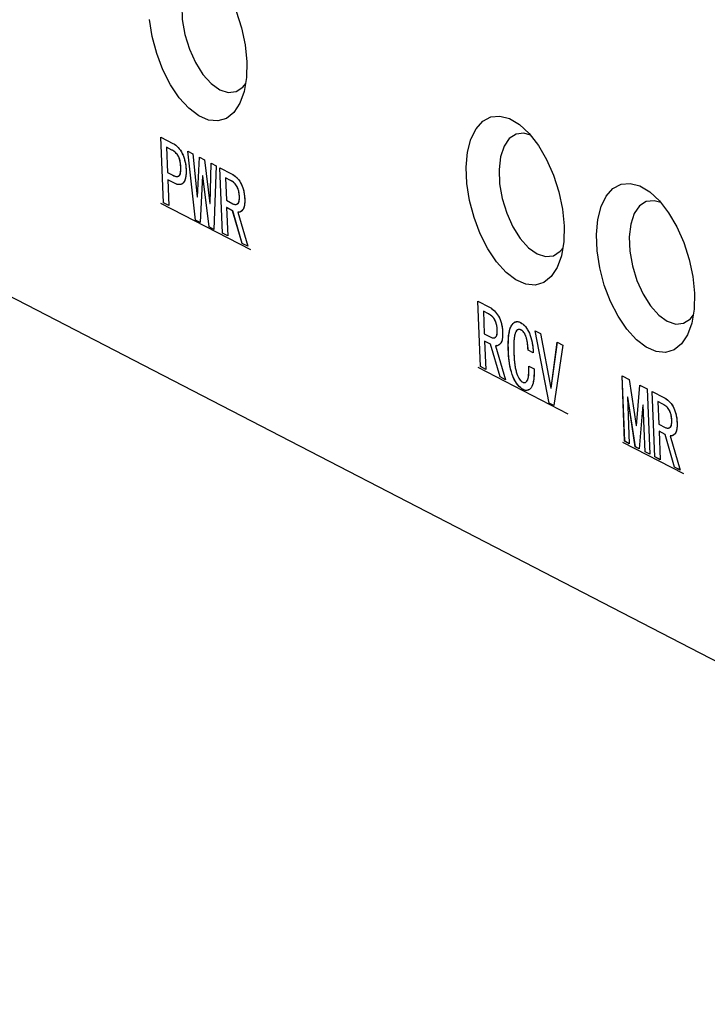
# Model space of a CAD drawing. Header units: millimetres. Extents: x 1635 to 1825, y 2196 to 2483.
# Tile 3 of 14: x 1713 to 1727, y 2261 to 2282. Entities that reach past the tile are written whole.
import ezdxf

# ---------------------------------------------------------------- set-up
doc = ezdxf.new("R2010")
doc.units = ezdxf.units.MM
doc.linetypes.add('CENTERX2', pattern=[20.32, 12.7, -2.54, 2.54, -2.54])

msp = doc.modelspace()

# ---------------------------------------------------------------- linework, layer by layer
at = {"color": 7, "linetype": 'Continuous', "lineweight": 25}
for p, q in [((1715.935, 2278.011), (1715.879, 2279.401)), ((1715.879, 2279.401), (1716.135, 2279.269)), ((1715.936, 2278.011), (1715.88, 2279.401)), ((1716.113, 2279.13), (1715.999, 2279.188)), ((1715.999, 2279.188), (1716.02, 2278.652)), ((1716.112, 2279.129), (1715.999, 2279.188)), ((1715.999, 2279.188), (1715.999, 2279.188)), ((1716.113, 2279.13), (1716.112, 2279.129)), ((1716.45, 2279.106), (1716.559, 2279.05)), ((1716.615, 2277.643), (1716.45, 2279.106)), ((1716.616, 2277.644), (1716.451, 2279.105)), ((1716.559, 2279.05), (1716.648, 2278.136)), ((1716.658, 2278.13), (1716.696, 2278.978)), ((1716.659, 2278.131), (1716.697, 2278.978)), ((1716.696, 2278.978), (1716.805, 2278.922)), ((1716.805, 2278.922), (1716.914, 2277.998)), ((1716.301, 2278.77), (1716.3, 2278.77)), ((1716.924, 2277.993), (1716.943, 2278.851)), ((1716.925, 2277.993), (1716.943, 2278.851)), ((1716.943, 2278.851), (1717.051, 2278.795)), ((1717.051, 2278.795), (1716.999, 2277.445)), ((1717.13, 2278.754), (1717.376, 2278.627)), ((1717.185, 2277.364), (1717.13, 2278.754)), ((1717.186, 2277.364), (1717.13, 2278.754)), ((1716.02, 2278.652), (1716.133, 2278.593)), ((1716.026, 2278.497), (1716.048, 2277.952)), ((1716.169, 2278.423), (1716.026, 2278.497)), ((1716.027, 2278.497), (1716.026, 2278.497)), ((1716.17, 2278.423), (1716.027, 2278.497)), ((1716.76, 2278.587), (1716.713, 2277.592)), ((1716.77, 2278.582), (1716.76, 2278.587)), ((1716.761, 2278.587), (1716.76, 2278.587)), ((1716.771, 2278.582), (1716.761, 2278.587)), ((1716.9, 2277.496), (1716.77, 2278.582)), ((1716.771, 2278.582), (1716.77, 2278.582)), ((1716.901, 2277.496), (1716.771, 2278.582)), ((1717.249, 2278.541), (1717.268, 2278.062)), ((1717.357, 2278.485), (1717.249, 2278.541)), ((1717.25, 2278.541), (1717.249, 2278.541)), ((1717.358, 2278.485), (1717.25, 2278.541)), ((1717.358, 2278.485), (1717.357, 2278.485)), ((1716.17, 2278.423), (1716.169, 2278.423)), ((1716.648, 2278.136), (1716.658, 2278.13)), ((1716.659, 2278.131), (1716.658, 2278.13)), ((1717.268, 2278.062), (1717.406, 2277.99)), ((1717.545, 2278.15), (1717.544, 2278.15)), ((1741.722, 2260.998), (1708.949, 2277.955)), ((1716.048, 2277.952), (1715.935, 2278.011)), ((1715.936, 2278.011), (1715.935, 2278.011)), ((1716.048, 2277.953), (1715.936, 2278.011)), ((1716.914, 2277.998), (1716.924, 2277.993)), ((1716.925, 2277.993), (1716.924, 2277.993)), ((1717.274, 2277.907), (1717.298, 2277.305)), ((1717.402, 2277.841), (1717.274, 2277.907)), ((1717.275, 2277.907), (1717.274, 2277.907)), ((1717.403, 2277.841), (1717.275, 2277.907)), ((1716.616, 2277.644), (1716.615, 2277.643)), ((1716.713, 2277.592), (1716.615, 2277.643)), ((1716.713, 2277.593), (1716.616, 2277.644)), ((1717.603, 2277.148), (1717.402, 2277.841)), ((1717.403, 2277.841), (1717.402, 2277.841)), ((1717.604, 2277.148), (1717.403, 2277.841)), ((1717.532, 2277.813), (1717.51, 2277.809)), ((1717.51, 2277.809), (1717.722, 2277.086)), ((1717.51, 2277.809), (1717.51, 2277.809)), ((1716.999, 2277.445), (1716.9, 2277.496)), ((1716.901, 2277.496), (1716.9, 2277.496)), ((1716.999, 2277.445), (1716.901, 2277.496)), ((1717.298, 2277.305), (1717.185, 2277.364)), ((1717.186, 2277.364), (1717.185, 2277.364)), ((1717.298, 2277.306), (1717.186, 2277.364)), ((1717.722, 2277.086), (1717.603, 2277.148)), ((1717.604, 2277.148), (1717.603, 2277.148)), ((1717.721, 2277.087), (1717.604, 2277.148)), ((1722.604, 2275.922), (1722.85, 2275.794)), ((1722.659, 2274.532), (1722.604, 2275.922)), ((1722.66, 2274.532), (1722.604, 2275.921)), ((1722.723, 2275.709), (1722.742, 2275.229)), ((1722.831, 2275.653), (1722.723, 2275.709)), ((1722.724, 2275.709), (1722.723, 2275.709)), ((1722.832, 2275.653), (1722.724, 2275.709)), ((1722.832, 2275.653), (1722.831, 2275.653)), ((1722.742, 2275.229), (1722.88, 2275.158)), ((1723.019, 2275.317), (1723.018, 2275.317)), ((1723.521, 2275.313), (1723.52, 2275.312)), ((1723.82, 2275.293), (1723.938, 2275.232)), ((1724.122, 2273.759), (1723.82, 2275.293)), ((1724.123, 2273.759), (1723.82, 2275.292)), ((1723.938, 2275.232), (1724.152, 2274.078)), ((1722.748, 2275.075), (1722.772, 2274.473)), ((1722.876, 2275.009), (1722.748, 2275.075)), ((1722.749, 2275.075), (1722.748, 2275.075)), ((1722.877, 2275.009), (1722.749, 2275.075)), ((1723.077, 2274.315), (1722.876, 2275.009)), ((1722.877, 2275.009), (1722.876, 2275.009)), ((1723.078, 2274.315), (1722.877, 2275.009)), ((1723.006, 2274.981), (1722.984, 2274.977)), ((1722.984, 2274.977), (1723.196, 2274.254)), ((1722.984, 2274.977), (1722.984, 2274.977)), ((1724.162, 2274.072), (1724.292, 2275.048)), ((1724.163, 2274.073), (1724.293, 2275.048)), ((1724.41, 2274.987), (1724.22, 2273.708)), ((1724.292, 2275.048), (1724.41, 2274.987)), ((1723.254, 2274.861), (1723.253, 2274.861)), ((1723.673, 2274.884), (1723.672, 2274.883)), ((1723.78, 2274.827), (1723.672, 2274.883)), ((1723.781, 2274.828), (1723.673, 2274.884)), ((1722.772, 2274.473), (1722.659, 2274.532)), ((1722.66, 2274.532), (1722.659, 2274.532)), ((1722.772, 2274.474), (1722.66, 2274.532)), ((1723.686, 2274.542), (1723.799, 2274.483)), ((1723.196, 2274.254), (1723.077, 2274.315)), ((1723.078, 2274.315), (1723.077, 2274.315)), ((1723.195, 2274.255), (1723.078, 2274.315)), ((1725.666, 2274.337), (1725.819, 2274.258)), ((1725.722, 2272.947), (1725.666, 2274.337)), ((1725.723, 2272.947), (1725.667, 2274.337)), ((1725.819, 2274.258), (1725.964, 2273.284)), ((1725.974, 2273.278), (1726.045, 2274.141)), ((1725.975, 2273.279), (1726.046, 2274.141)), ((1726.045, 2274.141), (1726.198, 2274.062)), ((1723.566, 2274.047), (1723.565, 2274.047)), ((1724.152, 2274.078), (1724.162, 2274.072)), ((1724.163, 2274.073), (1724.162, 2274.072)), ((1725.781, 2273.888), (1725.82, 2272.896)), ((1725.791, 2273.883), (1725.781, 2273.888)), ((1725.782, 2273.888), (1725.781, 2273.888)), ((1725.791, 2273.883), (1725.782, 2273.888)), ((1725.948, 2272.83), (1725.791, 2273.883)), ((1725.949, 2272.83), (1725.791, 2273.883)), ((1725.791, 2273.883), (1725.791, 2273.883)), ((1726.198, 2274.062), (1726.253, 2272.672)), ((1726.306, 2274.006), (1726.552, 2273.879)), ((1726.362, 2272.616), (1726.306, 2274.006)), ((1726.363, 2272.616), (1726.307, 2274.006)), ((1724.22, 2273.708), (1724.122, 2273.759)), ((1724.123, 2273.759), (1724.122, 2273.759)), ((1724.22, 2273.709), (1724.123, 2273.759)), ((1726.106, 2273.72), (1726.027, 2272.789)), ((1726.115, 2273.715), (1726.106, 2273.72)), ((1726.116, 2273.715), (1726.106, 2273.72)), ((1726.106, 2273.72), (1726.106, 2273.72)), ((1726.155, 2272.723), (1726.115, 2273.715)), ((1726.116, 2273.715), (1726.115, 2273.715)), ((1726.156, 2272.723), (1726.116, 2273.715)), ((1726.426, 2273.793), (1726.445, 2273.313)), ((1726.534, 2273.737), (1726.426, 2273.793)), ((1726.427, 2273.793), (1726.426, 2273.793)), ((1726.535, 2273.737), (1726.427, 2273.793)), ((1726.535, 2273.737), (1726.534, 2273.737)), ((1725.964, 2273.284), (1725.974, 2273.278)), ((1725.975, 2273.279), (1725.974, 2273.278)), ((1726.445, 2273.313), (1726.583, 2273.242)), ((1726.722, 2273.402), (1726.721, 2273.401)), ((1726.451, 2273.159), (1726.475, 2272.557)), ((1726.579, 2273.093), (1726.451, 2273.159)), ((1726.452, 2273.159), (1726.451, 2273.159)), ((1726.58, 2273.093), (1726.452, 2273.159)), ((1726.78, 2272.399), (1726.579, 2273.093)), ((1726.58, 2273.093), (1726.579, 2273.093)), ((1726.781, 2272.4), (1726.58, 2273.093)), ((1726.686, 2273.061), (1726.898, 2272.338)), ((1726.687, 2273.061), (1726.686, 2273.061)), ((1726.709, 2273.065), (1726.687, 2273.061)), ((1725.82, 2272.896), (1725.722, 2272.947)), ((1725.723, 2272.947), (1725.722, 2272.947)), ((1725.82, 2272.897), (1725.723, 2272.947)), ((1726.027, 2272.789), (1725.948, 2272.83)), ((1725.949, 2272.83), (1725.948, 2272.83)), ((1726.027, 2272.79), (1725.949, 2272.83)), ((1726.253, 2272.672), (1726.155, 2272.723)), ((1726.156, 2272.723), (1726.155, 2272.723)), ((1726.253, 2272.673), (1726.156, 2272.723)), ((1726.475, 2272.557), (1726.362, 2272.616)), ((1726.363, 2272.616), (1726.362, 2272.616)), ((1726.475, 2272.558), (1726.363, 2272.616)), ((1726.781, 2272.4), (1726.78, 2272.399)), ((1726.898, 2272.338), (1726.78, 2272.399)), ((1726.898, 2272.339), (1726.781, 2272.4))]:
    msp.add_line(p, q, dxfattribs=at)
at = {"color": 7, "linetype": 'CENTERX2'}
for p, q in [((1715.872, 2278.003), (1717.78, 2277.016)), ((1722.607, 2274.519), (1724.515, 2273.532)), ((1725.679, 2272.929), (1726.97, 2272.261))]:
    msp.add_line(p, q, dxfattribs=at)
at = {"color": 7, "linetype": 'Continuous', "lineweight": 25, "flags": 128}
for points in [[(1716.991, 2282.93), (1716.849, 2282.969), (1716.683, 2282.95), (1716.539, 2282.857), (1716.427, 2282.694), (1716.353, 2282.471), (1716.321, 2282.2), (1716.333, 2281.899), (1716.388, 2281.583), (1716.484, 2281.272), (1716.614, 2280.984), (1716.771, 2280.735), (1716.946, 2280.539), (1717.129, 2280.409), (1717.309, 2280.352), (1717.475, 2280.37), (1717.619, 2280.464), (1717.68, 2280.539)], [(1717.479, 2282.08), (1717.593, 2281.724), (1717.669, 2281.36), (1717.704, 2281.004)], [(1717.704, 2281.004), (1717.696, 2280.67), (1717.647, 2280.371), (1717.557, 2280.121), (1717.43, 2279.928), (1717.273, 2279.802), (1717.09, 2279.747), (1716.89, 2279.765), (1716.681, 2279.856), (1716.472, 2280.016), (1716.27, 2280.238), (1716.084, 2280.514), (1715.922, 2280.832), (1715.791, 2281.179), (1715.695, 2281.54), (1715.64, 2281.902)], [(1724.438, 2277.52), (1724.43, 2277.185), (1724.381, 2276.887), (1724.291, 2276.636), (1724.165, 2276.444), (1724.007, 2276.318), (1723.824, 2276.262), (1723.625, 2276.281), (1723.415, 2276.372), (1723.206, 2276.532), (1723.004, 2276.754), (1722.818, 2277.03), (1722.657, 2277.348), (1722.525, 2277.694), (1722.43, 2278.056), (1722.374, 2278.418), (1722.36, 2278.765), (1722.389, 2279.083), (1722.459, 2279.358), (1722.568, 2279.581), (1722.71, 2279.741), (1722.881, 2279.833), (1723.073, 2279.851), (1723.279, 2279.796), (1723.489, 2279.67), (1723.696, 2279.478), (1723.891, 2279.228), (1724.066, 2278.929), (1724.213, 2278.595), (1724.327, 2278.239), (1724.403, 2277.876), (1724.438, 2277.52)], [(1723.725, 2279.445), (1723.583, 2279.485), (1723.417, 2279.466), (1723.274, 2279.372), (1723.161, 2279.209), (1723.087, 2278.986), (1723.055, 2278.716), (1723.067, 2278.414), (1723.123, 2278.099), (1723.218, 2277.788), (1723.348, 2277.499), (1723.505, 2277.25), (1723.68, 2277.055), (1723.863, 2276.925), (1724.043, 2276.867), (1724.209, 2276.886), (1724.353, 2276.98), (1724.415, 2277.055)], [(1727.202, 2276.089), (1727.194, 2275.755), (1727.145, 2275.457), (1727.055, 2275.206), (1726.929, 2275.014), (1726.771, 2274.888), (1726.588, 2274.832), (1726.389, 2274.851), (1726.179, 2274.942), (1725.97, 2275.102), (1725.768, 2275.324), (1725.582, 2275.6), (1725.421, 2275.917), (1725.289, 2276.264), (1725.194, 2276.626), (1725.138, 2276.988), (1725.124, 2277.334), (1725.153, 2277.652), (1725.223, 2277.928), (1725.332, 2278.151), (1725.474, 2278.311), (1725.645, 2278.402), (1725.837, 2278.421), (1726.043, 2278.366), (1726.253, 2278.24), (1726.46, 2278.048), (1726.655, 2277.797), (1726.829, 2277.499), (1726.977, 2277.165), (1727.091, 2276.809), (1727.167, 2276.446), (1727.202, 2276.089)], [(1726.489, 2278.015), (1726.347, 2278.054), (1726.181, 2278.036), (1726.037, 2277.942), (1725.925, 2277.779), (1725.851, 2277.556), (1725.819, 2277.286), (1725.831, 2276.984), (1725.887, 2276.669), (1725.982, 2276.358), (1726.112, 2276.069), (1726.269, 2275.82), (1726.444, 2275.625), (1726.627, 2275.495), (1726.807, 2275.437), (1726.973, 2275.456), (1727.117, 2275.549), (1727.179, 2275.625)]]:
    msp.add_lwpolyline(points, dxfattribs=at)
at = {"color": 7, "linetype": 'Continuous', "flags": 128}
for points in [[(1716.413, 2278.711), (1716.414, 2278.664), (1716.412, 2278.621), (1716.409, 2278.581), (1716.403, 2278.545), (1716.394, 2278.513), (1716.384, 2278.484), (1716.371, 2278.459), (1716.356, 2278.438), (1716.339, 2278.42), (1716.32, 2278.408), (1716.3, 2278.399), (1716.277, 2278.395), (1716.253, 2278.395), (1716.227, 2278.4), (1716.199, 2278.41), (1716.169, 2278.423), (1716.169, 2278.423), (1716.026, 2278.497), (1716.026, 2278.497), (1716.048, 2277.952), (1716.048, 2277.952), (1715.935, 2278.011), (1715.935, 2278.011), (1715.879, 2279.401), (1715.879, 2279.401), (1716.135, 2279.269), (1716.135, 2279.269), (1716.165, 2279.251), (1716.194, 2279.231), (1716.22, 2279.209), (1716.246, 2279.184), (1716.27, 2279.155), (1716.292, 2279.125), (1716.313, 2279.092), (1716.332, 2279.056), (1716.349, 2279.017), (1716.364, 2278.978), (1716.378, 2278.937), (1716.389, 2278.895), (1716.398, 2278.851), (1716.405, 2278.806), (1716.41, 2278.759), (1716.413, 2278.711)], [(1716.3, 2278.77), (1716.298, 2278.807), (1716.294, 2278.842), (1716.29, 2278.875), (1716.283, 2278.905), (1716.276, 2278.934), (1716.268, 2278.959), (1716.258, 2278.983), (1716.247, 2279.004), (1716.235, 2279.023), (1716.221, 2279.042), (1716.206, 2279.059), (1716.19, 2279.075), (1716.172, 2279.09), (1716.154, 2279.104), (1716.133, 2279.117), (1716.112, 2279.129), (1716.112, 2279.129), (1715.999, 2279.188), (1715.999, 2279.188), (1716.02, 2278.652), (1716.02, 2278.652), (1716.133, 2278.593), (1716.133, 2278.593), (1716.155, 2278.583), (1716.175, 2278.575), (1716.193, 2278.57), (1716.21, 2278.567), (1716.226, 2278.567), (1716.24, 2278.569), (1716.253, 2278.574), (1716.264, 2278.581), (1716.274, 2278.591), (1716.282, 2278.606), (1716.289, 2278.623), (1716.294, 2278.645), (1716.298, 2278.671), (1716.3, 2278.7), (1716.301, 2278.733), (1716.3, 2278.77)], [(1717.051, 2278.795), (1716.999, 2277.445), (1716.999, 2277.445), (1716.9, 2277.496), (1716.9, 2277.496), (1716.77, 2278.582), (1716.77, 2278.582), (1716.76, 2278.587), (1716.76, 2278.587), (1716.713, 2277.592), (1716.713, 2277.592), (1716.615, 2277.643), (1716.615, 2277.643), (1716.45, 2279.106), (1716.45, 2279.106), (1716.559, 2279.05), (1716.559, 2279.05), (1716.648, 2278.136), (1716.648, 2278.136), (1716.658, 2278.13), (1716.658, 2278.13), (1716.696, 2278.978), (1716.696, 2278.978), (1716.805, 2278.922), (1716.805, 2278.922), (1716.914, 2277.998), (1716.914, 2277.998), (1716.924, 2277.993), (1716.924, 2277.993), (1716.943, 2278.851), (1716.943, 2278.851), (1717.051, 2278.795)], [(1717.722, 2277.086), (1717.603, 2277.148), (1717.603, 2277.148), (1717.402, 2277.841), (1717.402, 2277.841), (1717.274, 2277.907), (1717.274, 2277.907), (1717.298, 2277.305), (1717.298, 2277.305), (1717.185, 2277.364), (1717.185, 2277.364), (1717.13, 2278.754), (1717.13, 2278.754), (1717.376, 2278.627), (1717.376, 2278.627), (1717.405, 2278.61), (1717.432, 2278.592), (1717.459, 2278.571), (1717.484, 2278.548), (1717.508, 2278.523), (1717.53, 2278.495), (1717.551, 2278.466), (1717.571, 2278.434), (1717.59, 2278.4), (1717.606, 2278.363), (1717.62, 2278.324), (1717.632, 2278.282), (1717.641, 2278.238), (1717.649, 2278.192), (1717.654, 2278.142), (1717.657, 2278.091), (1717.657, 2278.091), (1717.658, 2278.052), (1717.657, 2278.016), (1717.655, 2277.983), (1717.651, 2277.953), (1717.645, 2277.926), (1717.638, 2277.903), (1717.629, 2277.882), (1717.618, 2277.864), (1717.594, 2277.837), (1717.568, 2277.819), (1717.54, 2277.809), (1717.51, 2277.809), (1717.51, 2277.809), (1717.722, 2277.086)], [(1717.544, 2278.15), (1717.542, 2278.178), (1717.54, 2278.205), (1717.535, 2278.231), (1717.53, 2278.257), (1717.523, 2278.281), (1717.515, 2278.305), (1717.506, 2278.328), (1717.495, 2278.35), (1717.483, 2278.371), (1717.47, 2278.391), (1717.455, 2278.41), (1717.439, 2278.427), (1717.421, 2278.444), (1717.401, 2278.459), (1717.38, 2278.472), (1717.357, 2278.485), (1717.357, 2278.485), (1717.249, 2278.541), (1717.249, 2278.541), (1717.268, 2278.062), (1717.268, 2278.062), (1717.406, 2277.99), (1717.406, 2277.99), (1717.434, 2277.979), (1717.461, 2277.975), (1717.485, 2277.978), (1717.507, 2277.989), (1717.517, 2277.998), (1717.525, 2278.011), (1717.532, 2278.026), (1717.538, 2278.044), (1717.542, 2278.066), (1717.544, 2278.091), (1717.545, 2278.119), (1717.544, 2278.15)], [(1723.196, 2274.254), (1723.077, 2274.315), (1723.077, 2274.315), (1722.876, 2275.009), (1722.876, 2275.009), (1722.748, 2275.075), (1722.748, 2275.075), (1722.772, 2274.473), (1722.772, 2274.473), (1722.659, 2274.532), (1722.659, 2274.532), (1722.604, 2275.922), (1722.604, 2275.922), (1722.85, 2275.794), (1722.85, 2275.794), (1722.879, 2275.778), (1722.906, 2275.76), (1722.933, 2275.739), (1722.958, 2275.716), (1722.982, 2275.691), (1723.004, 2275.663), (1723.025, 2275.633), (1723.045, 2275.602), (1723.064, 2275.567), (1723.08, 2275.531), (1723.094, 2275.492), (1723.106, 2275.45), (1723.115, 2275.406), (1723.123, 2275.359), (1723.128, 2275.31), (1723.131, 2275.259), (1723.131, 2275.259), (1723.132, 2275.22), (1723.131, 2275.183), (1723.129, 2275.151), (1723.125, 2275.121), (1723.119, 2275.094), (1723.112, 2275.07), (1723.103, 2275.05), (1723.092, 2275.032), (1723.068, 2275.005), (1723.042, 2274.986), (1723.014, 2274.977), (1722.984, 2274.977), (1722.984, 2274.977), (1723.196, 2274.254)], [(1723.018, 2275.317), (1723.016, 2275.345), (1723.014, 2275.372), (1723.009, 2275.399), (1723.004, 2275.424), (1722.997, 2275.449), (1722.989, 2275.473), (1722.98, 2275.495), (1722.969, 2275.518), (1722.957, 2275.539), (1722.944, 2275.559), (1722.929, 2275.577), (1722.913, 2275.595), (1722.895, 2275.611), (1722.875, 2275.626), (1722.854, 2275.64), (1722.831, 2275.653), (1722.831, 2275.653), (1722.723, 2275.709), (1722.723, 2275.709), (1722.742, 2275.229), (1722.742, 2275.229), (1722.88, 2275.158), (1722.88, 2275.158), (1722.908, 2275.146), (1722.935, 2275.142), (1722.959, 2275.146), (1722.981, 2275.157), (1722.991, 2275.166), (1722.999, 2275.178), (1723.006, 2275.194), (1723.012, 2275.212), (1723.016, 2275.234), (1723.018, 2275.258), (1723.019, 2275.286), (1723.018, 2275.317)], [(1723.799, 2274.483), (1723.799, 2274.41), (1723.798, 2274.344), (1723.794, 2274.284), (1723.787, 2274.231), (1723.778, 2274.184), (1723.767, 2274.144), (1723.753, 2274.111), (1723.738, 2274.085), (1723.72, 2274.065), (1723.701, 2274.048), (1723.681, 2274.037), (1723.66, 2274.03), (1723.638, 2274.027), (1723.615, 2274.029), (1723.591, 2274.036), (1723.565, 2274.047), (1723.565, 2274.047), (1723.536, 2274.064), (1723.508, 2274.086), (1723.481, 2274.112), (1723.454, 2274.143), (1723.429, 2274.178), (1723.404, 2274.218), (1723.38, 2274.261), (1723.357, 2274.31), (1723.336, 2274.363), (1723.317, 2274.42), (1723.3, 2274.482), (1723.286, 2274.549), (1723.275, 2274.62), (1723.265, 2274.696), (1723.258, 2274.776), (1723.253, 2274.861), (1723.253, 2274.861), (1723.251, 2274.953), (1723.251, 2275.037), (1723.255, 2275.114), (1723.26, 2275.184), (1723.269, 2275.246), (1723.281, 2275.301), (1723.295, 2275.348), (1723.312, 2275.388), (1723.331, 2275.421), (1723.352, 2275.447), (1723.375, 2275.467), (1723.399, 2275.48), (1723.425, 2275.487), (1723.453, 2275.487), (1723.483, 2275.48), (1723.514, 2275.467), (1723.514, 2275.467), (1723.54, 2275.451), (1723.566, 2275.432), (1723.59, 2275.409), (1723.614, 2275.382), (1723.637, 2275.352), (1723.658, 2275.318), (1723.679, 2275.281), (1723.699, 2275.24), (1723.717, 2275.196), (1723.733, 2275.15), (1723.746, 2275.102), (1723.757, 2275.051), (1723.766, 2274.998), (1723.773, 2274.944), (1723.778, 2274.887), (1723.78, 2274.827), (1723.78, 2274.827), (1723.672, 2274.883), (1723.672, 2274.883), (1723.67, 2274.927), (1723.666, 2274.968), (1723.662, 2275.008), (1723.657, 2275.044), (1723.651, 2275.079), (1723.644, 2275.111), (1723.636, 2275.142), (1723.627, 2275.17), (1723.617, 2275.195), (1723.606, 2275.219), (1723.594, 2275.24), (1723.581, 2275.259), (1723.567, 2275.276), (1723.552, 2275.29), (1723.537, 2275.302), (1723.52, 2275.312), (1723.52, 2275.312), (1723.501, 2275.32), (1723.483, 2275.323), (1723.466, 2275.322), (1723.45, 2275.316), (1723.436, 2275.304), (1723.423, 2275.289), (1723.411, 2275.268), (1723.4, 2275.243), (1723.39, 2275.212), (1723.382, 2275.175), (1723.376, 2275.132), (1723.372, 2275.082), (1723.369, 2275.025), (1723.368, 2274.962), (1723.369, 2274.892), (1723.371, 2274.816), (1723.371, 2274.816), (1723.374, 2274.745), (1723.379, 2274.679), (1723.385, 2274.618), (1723.392, 2274.561), (1723.401, 2274.509), (1723.411, 2274.462), (1723.422, 2274.419), (1723.434, 2274.381), (1723.447, 2274.347), (1723.461, 2274.317), (1723.476, 2274.29), (1723.491, 2274.266), (1723.507, 2274.245), (1723.524, 2274.227), (1723.541, 2274.212), (1723.559, 2274.201), (1723.559, 2274.201), (1723.573, 2274.196), (1723.586, 2274.193), (1723.598, 2274.193), (1723.61, 2274.196), (1723.622, 2274.202), (1723.633, 2274.21), (1723.644, 2274.222), (1723.654, 2274.236), (1723.664, 2274.254), (1723.672, 2274.278), (1723.678, 2274.308), (1723.683, 2274.344), (1723.686, 2274.384), (1723.687, 2274.431), (1723.687, 2274.484), (1723.686, 2274.542), (1723.686, 2274.542), (1723.799, 2274.483)], [(1724.41, 2274.987), (1724.22, 2273.708), (1724.22, 2273.708), (1724.122, 2273.759), (1724.122, 2273.759), (1723.82, 2275.293), (1723.82, 2275.293), (1723.938, 2275.232), (1723.938, 2275.232), (1724.152, 2274.078), (1724.152, 2274.078), (1724.162, 2274.072), (1724.162, 2274.072), (1724.292, 2275.048), (1724.292, 2275.048), (1724.41, 2274.987)], [(1726.253, 2272.672), (1726.155, 2272.723), (1726.155, 2272.723), (1726.115, 2273.715), (1726.115, 2273.715), (1726.106, 2273.72), (1726.106, 2273.72), (1726.027, 2272.789), (1726.027, 2272.789), (1725.948, 2272.83), (1725.948, 2272.83), (1725.791, 2273.883), (1725.791, 2273.883), (1725.781, 2273.888), (1725.781, 2273.888), (1725.82, 2272.896), (1725.82, 2272.896), (1725.722, 2272.947), (1725.722, 2272.947), (1725.666, 2274.337), (1725.666, 2274.337), (1725.819, 2274.258), (1725.819, 2274.258), (1725.964, 2273.284), (1725.964, 2273.284), (1725.974, 2273.278), (1725.974, 2273.278), (1726.045, 2274.141), (1726.045, 2274.141), (1726.198, 2274.062), (1726.198, 2274.062), (1726.253, 2272.672)], [(1726.898, 2272.338), (1726.78, 2272.399), (1726.78, 2272.399), (1726.579, 2273.093), (1726.579, 2273.093), (1726.451, 2273.159), (1726.451, 2273.159), (1726.475, 2272.557), (1726.475, 2272.557), (1726.362, 2272.616), (1726.362, 2272.616), (1726.306, 2274.006), (1726.306, 2274.006), (1726.552, 2273.879), (1726.552, 2273.879), (1726.581, 2273.862), (1726.609, 2273.844), (1726.635, 2273.823), (1726.66, 2273.8), (1726.684, 2273.775), (1726.707, 2273.747), (1726.728, 2273.718), (1726.748, 2273.686), (1726.767, 2273.651), (1726.783, 2273.615), (1726.797, 2273.576), (1726.809, 2273.534), (1726.818, 2273.49), (1726.826, 2273.444), (1726.831, 2273.394), (1726.834, 2273.343), (1726.834, 2273.343), (1726.835, 2273.304), (1726.834, 2273.268), (1726.832, 2273.235), (1726.828, 2273.205), (1726.822, 2273.178), (1726.815, 2273.154), (1726.806, 2273.134), (1726.795, 2273.116), (1726.771, 2273.089), (1726.745, 2273.07), (1726.717, 2273.061), (1726.686, 2273.061), (1726.686, 2273.061), (1726.898, 2272.338)], [(1726.721, 2273.401), (1726.719, 2273.429), (1726.716, 2273.457), (1726.712, 2273.483), (1726.707, 2273.508), (1726.7, 2273.533), (1726.692, 2273.557), (1726.683, 2273.58), (1726.672, 2273.602), (1726.66, 2273.623), (1726.647, 2273.643), (1726.632, 2273.662), (1726.615, 2273.679), (1726.597, 2273.695), (1726.578, 2273.71), (1726.557, 2273.724), (1726.534, 2273.737), (1726.534, 2273.737), (1726.426, 2273.793), (1726.426, 2273.793), (1726.445, 2273.313), (1726.445, 2273.313), (1726.583, 2273.242), (1726.583, 2273.242), (1726.611, 2273.231), (1726.638, 2273.227), (1726.662, 2273.23), (1726.684, 2273.241), (1726.694, 2273.25), (1726.702, 2273.263), (1726.709, 2273.278), (1726.714, 2273.296), (1726.718, 2273.318), (1726.721, 2273.343), (1726.722, 2273.37), (1726.721, 2273.401)]]:
    msp.add_lwpolyline(points, dxfattribs=at)
at = {"color": 7, "linetype": 'Continuous', "lineweight": 25}
for points, knots in [([(1716.3, 2278.77), (1716.299, 2278.782), (1716.298, 2278.806), (1716.295, 2278.841), (1716.29, 2278.874), (1716.284, 2278.905), (1716.277, 2278.933), (1716.268, 2278.959), (1716.259, 2278.983), (1716.247, 2279.004), (1716.235, 2279.024), (1716.221, 2279.042), (1716.206, 2279.06), (1716.19, 2279.076), (1716.172, 2279.091), (1716.153, 2279.105), (1716.133, 2279.118), (1716.119, 2279.126), (1716.112, 2279.129)], [0, 0, 0, 0, 0.080202, 0.154193, 0.222451, 0.285562, 0.344016, 0.398338, 0.450352, 0.500635, 0.551788, 0.605153, 0.660701, 0.720689, 0.783958, 0.851147, 0.923074, 1, 1, 1, 1]), ([(1716.301, 2278.77), (1716.3, 2278.782), (1716.299, 2278.806), (1716.295, 2278.841), (1716.291, 2278.874), (1716.285, 2278.905), (1716.278, 2278.933), (1716.269, 2278.959), (1716.259, 2278.983), (1716.248, 2279.005), (1716.235, 2279.024), (1716.222, 2279.043), (1716.207, 2279.06), (1716.191, 2279.076), (1716.173, 2279.091), (1716.154, 2279.105), (1716.134, 2279.118), (1716.12, 2279.126), (1716.113, 2279.13)], [0, 0, 0, 0, 0.080202, 0.154193, 0.222451, 0.285562, 0.344016, 0.398338, 0.450352, 0.500635, 0.551788, 0.605153, 0.660701, 0.720689, 0.783958, 0.851147, 0.923074, 1, 1, 1, 1]), ([(1716.135, 2279.269), (1716.145, 2279.263), (1716.165, 2279.252), (1716.193, 2279.232), (1716.22, 2279.21), (1716.246, 2279.185), (1716.27, 2279.156), (1716.292, 2279.125), (1716.313, 2279.092), (1716.332, 2279.056), (1716.349, 2279.018), (1716.365, 2278.978), (1716.378, 2278.937), (1716.389, 2278.894), (1716.399, 2278.85), (1716.405, 2278.805), (1716.411, 2278.758), (1716.412, 2278.727), (1716.413, 2278.711)], [0, 0, 0, 0, 0.072237, 0.140923, 0.206013, 0.268959, 0.329705, 0.38862, 0.44711, 0.505708, 0.564306, 0.622077, 0.680223, 0.739582, 0.800975, 0.864339, 0.930402, 1, 1, 1, 1]), ([(1716.133, 2278.593), (1716.14, 2278.589), (1716.154, 2278.583), (1716.174, 2278.575), (1716.193, 2278.57), (1716.21, 2278.567), (1716.226, 2278.566), (1716.24, 2278.568), (1716.253, 2278.574), (1716.264, 2278.58), (1716.274, 2278.591), (1716.282, 2278.606), (1716.289, 2278.623), (1716.294, 2278.646), (1716.298, 2278.671), (1716.3, 2278.701), (1716.301, 2278.734), (1716.3, 2278.757), (1716.3, 2278.77)], [0, 0, 0, 0, 0.076926, 0.148853, 0.216042, 0.279311, 0.339299, 0.394847, 0.448212, 0.499365, 0.549648, 0.601662, 0.655984, 0.714438, 0.777549, 0.845807, 0.919798, 1, 1, 1, 1]), ([(1716.413, 2278.711), (1716.413, 2278.695), (1716.414, 2278.664), (1716.413, 2278.621), (1716.409, 2278.581), (1716.403, 2278.545), (1716.395, 2278.512), (1716.384, 2278.484), (1716.372, 2278.458), (1716.357, 2278.437), (1716.34, 2278.419), (1716.321, 2278.407), (1716.3, 2278.398), (1716.277, 2278.394), (1716.253, 2278.395), (1716.226, 2278.4), (1716.198, 2278.409), (1716.179, 2278.418), (1716.169, 2278.423)], [0, 0, 0, 0, 0.069602, 0.135669, 0.199037, 0.260014, 0.319781, 0.377931, 0.435704, 0.494306, 0.552907, 0.611401, 0.670319, 0.730898, 0.793976, 0.859069, 0.927759, 1, 1, 1, 1]), ([(1716.257, 2278.586), (1716.264, 2278.588), (1716.289, 2278.594), (1716.301, 2278.672), (1716.301, 2278.737), (1716.301, 2278.77)], [0, 0, 0, 0, 0.160177, 0.578576, 1, 1, 1, 1]), ([(1717.544, 2278.15), (1717.544, 2278.159), (1717.543, 2278.177), (1717.54, 2278.204), (1717.536, 2278.231), (1717.53, 2278.256), (1717.523, 2278.281), (1717.515, 2278.305), (1717.506, 2278.328), (1717.495, 2278.35), (1717.483, 2278.372), (1717.47, 2278.392), (1717.455, 2278.411), (1717.438, 2278.428), (1717.42, 2278.444), (1717.401, 2278.459), (1717.379, 2278.473), (1717.365, 2278.481), (1717.357, 2278.485)], [0, 0, 0, 0, 0.063635, 0.124151, 0.182164, 0.238108, 0.291924, 0.345847, 0.398642, 0.4529, 0.508377, 0.566097, 0.62638, 0.691282, 0.760333, 0.834518, 0.914287, 1, 1, 1, 1]), ([(1717.545, 2278.15), (1717.545, 2278.159), (1717.543, 2278.177), (1717.541, 2278.205), (1717.536, 2278.231), (1717.531, 2278.257), (1717.524, 2278.281), (1717.516, 2278.305), (1717.507, 2278.328), (1717.496, 2278.351), (1717.484, 2278.372), (1717.471, 2278.392), (1717.456, 2278.411), (1717.439, 2278.428), (1717.421, 2278.445), (1717.401, 2278.46), (1717.38, 2278.473), (1717.366, 2278.481), (1717.358, 2278.485)], [0, 0, 0, 0, 0.063635, 0.124151, 0.182164, 0.238108, 0.291924, 0.345847, 0.398642, 0.4529, 0.508377, 0.566097, 0.62638, 0.691282, 0.760333, 0.834518, 0.914287, 1, 1, 1, 1]), ([(1717.376, 2278.627), (1717.385, 2278.622), (1717.404, 2278.611), (1717.432, 2278.593), (1717.458, 2278.572), (1717.484, 2278.549), (1717.508, 2278.524), (1717.53, 2278.496), (1717.552, 2278.466), (1717.572, 2278.434), (1717.59, 2278.4), (1717.606, 2278.363), (1717.62, 2278.324), (1717.632, 2278.282), (1717.642, 2278.237), (1717.65, 2278.19), (1717.655, 2278.141), (1717.657, 2278.108), (1717.657, 2278.091)], [0, 0, 0, 0, 0.070303, 0.137746, 0.202308, 0.264222, 0.324274, 0.382797, 0.440334, 0.497208, 0.553605, 0.609417, 0.667029, 0.726112, 0.788414, 0.854018, 0.924793, 1, 1, 1, 1]), ([(1716.259, 2278.395), (1716.257, 2278.395), (1716.247, 2278.396), (1716.227, 2278.4), (1716.199, 2278.409), (1716.18, 2278.419), (1716.17, 2278.423)], [0.78, 0.78, 0.78, 0.78, 0.7939755, 0.8590688, 0.9277586, 1, 1, 1, 1]), ([(1717.406, 2277.99), (1717.416, 2277.986), (1717.434, 2277.977), (1717.461, 2277.974), (1717.485, 2277.977), (1717.504, 2277.986), (1717.517, 2277.998), (1717.526, 2278.01), (1717.533, 2278.026), (1717.538, 2278.045), (1717.542, 2278.066), (1717.544, 2278.091), (1717.545, 2278.119), (1717.545, 2278.139), (1717.544, 2278.15)], [0, 0, 0, 0, 0.122654, 0.240066, 0.354103, 0.469848, 0.527922, 0.585913, 0.64557, 0.707624, 0.773425, 0.843586, 0.91889, 1, 1, 1, 1]), ([(1717.5, 2277.992), (1717.508, 2277.995), (1717.531, 2278.004), (1717.546, 2278.067), (1717.545, 2278.122), (1717.545, 2278.15)], [0, 0, 0, 0, 0.213706, 0.60574, 1, 1, 1, 1]), ([(1717.657, 2278.091), (1717.658, 2278.078), (1717.659, 2278.052), (1717.658, 2278.016), (1717.655, 2277.983), (1717.651, 2277.953), (1717.646, 2277.926), (1717.638, 2277.902), (1717.629, 2277.882), (1717.615, 2277.859), (1717.595, 2277.836), (1717.569, 2277.817), (1717.54, 2277.808), (1717.52, 2277.809), (1717.51, 2277.809)], [0, 0, 0, 0, 0.080025, 0.156154, 0.228134, 0.296575, 0.362253, 0.425878, 0.488209, 0.54943, 0.668183, 0.781042, 0.891088, 1, 1, 1, 1]), ([(1722.85, 2275.794), (1722.859, 2275.789), (1722.878, 2275.779), (1722.906, 2275.761), (1722.932, 2275.739), (1722.958, 2275.716), (1722.982, 2275.691), (1723.004, 2275.664), (1723.026, 2275.634), (1723.046, 2275.602), (1723.064, 2275.568), (1723.08, 2275.531), (1723.094, 2275.491), (1723.106, 2275.449), (1723.116, 2275.405), (1723.124, 2275.358), (1723.129, 2275.309), (1723.131, 2275.276), (1723.131, 2275.259)], [0, 0, 0, 0, 0.070303, 0.137746, 0.202308, 0.264222, 0.324274, 0.382797, 0.440334, 0.497208, 0.553605, 0.609417, 0.667029, 0.726112, 0.788414, 0.854018, 0.924793, 1, 1, 1, 1]), ([(1723.018, 2275.317), (1723.018, 2275.327), (1723.017, 2275.345), (1723.014, 2275.372), (1723.01, 2275.398), (1723.004, 2275.424), (1722.997, 2275.449), (1722.989, 2275.473), (1722.98, 2275.496), (1722.969, 2275.518), (1722.957, 2275.539), (1722.944, 2275.559), (1722.929, 2275.578), (1722.912, 2275.595), (1722.894, 2275.612), (1722.875, 2275.627), (1722.853, 2275.641), (1722.839, 2275.649), (1722.831, 2275.653)], [0, 0, 0, 0, 0.063635, 0.124151, 0.182164, 0.238108, 0.291924, 0.345847, 0.398642, 0.4529, 0.508377, 0.566097, 0.62638, 0.691282, 0.760333, 0.834518, 0.914287, 1, 1, 1, 1]), ([(1723.019, 2275.317), (1723.019, 2275.327), (1723.017, 2275.345), (1723.015, 2275.372), (1723.01, 2275.399), (1723.005, 2275.424), (1722.998, 2275.449), (1722.99, 2275.473), (1722.981, 2275.496), (1722.97, 2275.518), (1722.958, 2275.54), (1722.945, 2275.56), (1722.93, 2275.579), (1722.913, 2275.596), (1722.895, 2275.612), (1722.875, 2275.627), (1722.854, 2275.641), (1722.84, 2275.649), (1722.832, 2275.653)], [0, 0, 0, 0, 0.063635, 0.124151, 0.182164, 0.238108, 0.291924, 0.345847, 0.398642, 0.4529, 0.508377, 0.566097, 0.62638, 0.691282, 0.760333, 0.834518, 0.914287, 1, 1, 1, 1]), ([(1723.253, 2274.861), (1723.252, 2274.892), (1723.25, 2274.951), (1723.251, 2275.036), (1723.254, 2275.113), (1723.26, 2275.183), (1723.268, 2275.245), (1723.28, 2275.3), (1723.294, 2275.349), (1723.311, 2275.388), (1723.33, 2275.422), (1723.352, 2275.448), (1723.374, 2275.468), (1723.399, 2275.482), (1723.425, 2275.488), (1723.453, 2275.488), (1723.483, 2275.481), (1723.503, 2275.472), (1723.514, 2275.467)], [0, 0, 0, 0, 0.092212, 0.178625, 0.259487, 0.334751, 0.405203, 0.471242, 0.533291, 0.59202, 0.647829, 0.700914, 0.751517, 0.800918, 0.849827, 0.898552, 0.948563, 1, 1, 1, 1]), ([(1723.254, 2274.861), (1723.253, 2274.944), (1723.249, 2275.11), (1723.278, 2275.333), (1723.347, 2275.467), (1723.41, 2275.48), (1723.429, 2275.484)], [0, 0, 0, 0, 0.293956, 0.5871935, 0.878598, 1, 1, 1, 1]), ([(1723.514, 2275.467), (1723.523, 2275.462), (1723.54, 2275.452), (1723.566, 2275.432), (1723.59, 2275.409), (1723.614, 2275.383), (1723.637, 2275.352), (1723.659, 2275.318), (1723.68, 2275.281), (1723.699, 2275.24), (1723.717, 2275.196), (1723.733, 2275.15), (1723.747, 2275.101), (1723.758, 2275.05), (1723.767, 2274.998), (1723.774, 2274.943), (1723.778, 2274.885), (1723.78, 2274.847), (1723.78, 2274.827)], [0, 0, 0, 0, 0.059115, 0.11636, 0.172364, 0.22727, 0.282822, 0.338504, 0.395753, 0.45508, 0.515439, 0.576478, 0.639333, 0.704366, 0.772616, 0.844258, 0.919779, 1, 1, 1, 1]), ([(1722.88, 2275.158), (1722.89, 2275.154), (1722.908, 2275.145), (1722.935, 2275.141), (1722.959, 2275.145), (1722.978, 2275.154), (1722.991, 2275.166), (1723, 2275.178), (1723.007, 2275.193), (1723.012, 2275.212), (1723.016, 2275.234), (1723.018, 2275.259), (1723.019, 2275.287), (1723.019, 2275.307), (1723.018, 2275.317)], [0, 0, 0, 0, 0.122654, 0.240066, 0.354103, 0.469848, 0.527922, 0.585913, 0.64557, 0.707624, 0.773425, 0.843586, 0.91889, 1, 1, 1, 1]), ([(1722.974, 2275.16), (1722.982, 2275.163), (1723.005, 2275.172), (1723.02, 2275.235), (1723.019, 2275.29), (1723.019, 2275.317)], [0, 0, 0, 0, 0.213706, 0.60574, 1, 1, 1, 1]), ([(1723.131, 2275.259), (1723.132, 2275.246), (1723.133, 2275.22), (1723.132, 2275.184), (1723.129, 2275.151), (1723.125, 2275.121), (1723.12, 2275.094), (1723.112, 2275.07), (1723.103, 2275.049), (1723.089, 2275.026), (1723.069, 2275.004), (1723.043, 2274.985), (1723.014, 2274.975), (1722.994, 2274.976), (1722.984, 2274.977)], [0, 0, 0, 0, 0.080025, 0.156154, 0.228134, 0.296575, 0.362253, 0.425878, 0.488209, 0.54943, 0.668183, 0.781042, 0.891088, 1, 1, 1, 1]), ([(1723.52, 2275.312), (1723.513, 2275.315), (1723.501, 2275.321), (1723.483, 2275.324), (1723.466, 2275.322), (1723.45, 2275.316), (1723.436, 2275.305), (1723.422, 2275.289), (1723.41, 2275.268), (1723.399, 2275.243), (1723.39, 2275.212), (1723.382, 2275.174), (1723.376, 2275.131), (1723.371, 2275.08), (1723.369, 2275.023), (1723.368, 2274.96), (1723.368, 2274.891), (1723.37, 2274.842), (1723.371, 2274.816)], [0, 0, 0, 0, 0.043902, 0.08653, 0.128376, 0.170561, 0.214032, 0.259757, 0.307841, 0.359803, 0.416148, 0.478062, 0.547, 0.622762, 0.705774, 0.795856, 0.894022, 1, 1, 1, 1]), ([(1723.521, 2275.313), (1723.502, 2275.32), (1723.474, 2275.331), (1723.454, 2275.314), (1723.448, 2275.308)], [0, 0, 0, 0, 0.67474, 1, 1, 1, 1]), ([(1723.672, 2274.883), (1723.671, 2274.898), (1723.67, 2274.926), (1723.667, 2274.967), (1723.662, 2275.007), (1723.658, 2275.044), (1723.651, 2275.078), (1723.644, 2275.111), (1723.636, 2275.141), (1723.627, 2275.169), (1723.617, 2275.195), (1723.606, 2275.219), (1723.594, 2275.24), (1723.581, 2275.259), (1723.567, 2275.276), (1723.552, 2275.291), (1723.536, 2275.303), (1723.525, 2275.309), (1723.52, 2275.312)], [0, 0, 0, 0, 0.090441, 0.174773, 0.254451, 0.328365, 0.397051, 0.461785, 0.522226, 0.579008, 0.633024, 0.68456, 0.734971, 0.785158, 0.835783, 0.888052, 0.942145, 1, 1, 1, 1]), ([(1723.673, 2274.884), (1723.672, 2274.898), (1723.671, 2274.926), (1723.668, 2274.968), (1723.663, 2275.007), (1723.658, 2275.044), (1723.652, 2275.078), (1723.645, 2275.111), (1723.637, 2275.141), (1723.628, 2275.169), (1723.618, 2275.195), (1723.607, 2275.219), (1723.595, 2275.24), (1723.582, 2275.26), (1723.568, 2275.276), (1723.553, 2275.291), (1723.537, 2275.303), (1723.526, 2275.309), (1723.521, 2275.313)], [0, 0, 0, 0, 0.090441, 0.174773, 0.254451, 0.328365, 0.397051, 0.461785, 0.522226, 0.579008, 0.633024, 0.68456, 0.734971, 0.785158, 0.835783, 0.888052, 0.942145, 1, 1, 1, 1]), ([(1723.565, 2274.047), (1723.556, 2274.052), (1723.537, 2274.063), (1723.508, 2274.085), (1723.481, 2274.112), (1723.454, 2274.143), (1723.428, 2274.178), (1723.404, 2274.218), (1723.38, 2274.262), (1723.357, 2274.31), (1723.335, 2274.363), (1723.316, 2274.421), (1723.299, 2274.483), (1723.286, 2274.55), (1723.274, 2274.622), (1723.265, 2274.698), (1723.257, 2274.778), (1723.255, 2274.833), (1723.253, 2274.861)], [0, 0, 0, 0, 0.052182, 0.102997, 0.153018, 0.203295, 0.2536, 0.305613, 0.359049, 0.414918, 0.473394, 0.534337, 0.599069, 0.668523, 0.742472, 0.822342, 0.908195, 1, 1, 1, 1]), ([(1723.566, 2274.047), (1723.557, 2274.053), (1723.537, 2274.063), (1723.509, 2274.086), (1723.482, 2274.112), (1723.455, 2274.143), (1723.429, 2274.178), (1723.404, 2274.218), (1723.381, 2274.262), (1723.357, 2274.31), (1723.336, 2274.363), (1723.317, 2274.421), (1723.3, 2274.483), (1723.286, 2274.55), (1723.275, 2274.622), (1723.265, 2274.698), (1723.258, 2274.779), (1723.256, 2274.833), (1723.254, 2274.861)], [0, 0, 0, 0, 0.052182, 0.102997, 0.153018, 0.203295, 0.2536, 0.305613, 0.359049, 0.414918, 0.473394, 0.534337, 0.599069, 0.668523, 0.742472, 0.822342, 0.908195, 1, 1, 1, 1]), ([(1723.371, 2274.816), (1723.372, 2274.793), (1723.374, 2274.747), (1723.379, 2274.681), (1723.385, 2274.62), (1723.392, 2274.563), (1723.4, 2274.511), (1723.41, 2274.463), (1723.421, 2274.42), (1723.433, 2274.382), (1723.447, 2274.348), (1723.461, 2274.317), (1723.475, 2274.29), (1723.491, 2274.265), (1723.507, 2274.244), (1723.524, 2274.226), (1723.541, 2274.212), (1723.553, 2274.205), (1723.559, 2274.201)], [0, 0, 0, 0, 0.106012, 0.204005, 0.2937, 0.376216, 0.450946, 0.519286, 0.580612, 0.63618, 0.687469, 0.735582, 0.781476, 0.825452, 0.868601, 0.91172, 0.955073, 1, 1, 1, 1]), ([(1723.559, 2274.201), (1723.564, 2274.199), (1723.573, 2274.195), (1723.586, 2274.193), (1723.598, 2274.193), (1723.61, 2274.196), (1723.622, 2274.201), (1723.634, 2274.21), (1723.644, 2274.222), (1723.655, 2274.235), (1723.665, 2274.254), (1723.672, 2274.279), (1723.679, 2274.309), (1723.683, 2274.345), (1723.686, 2274.386), (1723.688, 2274.433), (1723.687, 2274.485), (1723.686, 2274.523), (1723.686, 2274.542)], [0, 0, 0, 0, 0.041309, 0.082754, 0.124213, 0.16644, 0.21053, 0.256186, 0.304572, 0.355738, 0.410781, 0.471682, 0.539269, 0.614647, 0.69743, 0.789593, 0.89036, 1, 1, 1, 1]), ([(1723.624, 2274.205), (1723.627, 2274.206), (1723.641, 2274.212), (1723.66, 2274.24), (1723.693, 2274.339), (1723.689, 2274.452), (1723.686, 2274.542)], [0, 0, 0, 0, 0.040454, 0.200764, 0.360917, 1, 1, 1, 1]), ([(1723.799, 2274.483), (1723.799, 2274.459), (1723.8, 2274.412), (1723.798, 2274.345), (1723.794, 2274.285), (1723.788, 2274.232), (1723.779, 2274.185), (1723.768, 2274.145), (1723.754, 2274.111), (1723.738, 2274.085), (1723.72, 2274.064), (1723.701, 2274.048), (1723.681, 2274.036), (1723.66, 2274.029), (1723.638, 2274.027), (1723.615, 2274.028), (1723.591, 2274.035), (1723.574, 2274.043), (1723.565, 2274.047)], [0, 0, 0, 0, 0.0934258, 0.1803973, 0.2608755, 0.3353561, 0.4043972, 0.4689519, 0.5293303, 0.586257, 0.6410159, 0.6939303, 0.7452668, 0.7957768, 0.8458656, 0.8962554, 0.9474305, 1, 1, 1, 1]), ([(1723.683, 2274.044), (1723.678, 2274.04), (1723.647, 2274.011), (1723.603, 2274.031), (1723.566, 2274.047)], [0, 0, 0, 0, 0.16098, 1, 1, 1, 1]), ([(1726.552, 2273.879), (1726.562, 2273.873), (1726.581, 2273.863), (1726.609, 2273.845), (1726.635, 2273.824), (1726.66, 2273.8), (1726.684, 2273.776), (1726.707, 2273.748), (1726.728, 2273.718), (1726.748, 2273.686), (1726.767, 2273.652), (1726.783, 2273.615), (1726.797, 2273.575), (1726.809, 2273.533), (1726.819, 2273.489), (1726.826, 2273.442), (1726.832, 2273.393), (1726.833, 2273.36), (1726.834, 2273.343)], [0, 0, 0, 0, 0.070303, 0.137746, 0.202308, 0.264222, 0.324274, 0.382797, 0.440334, 0.497208, 0.553605, 0.609417, 0.667029, 0.726112, 0.788414, 0.854018, 0.924793, 1, 1, 1, 1]), ([(1726.721, 2273.401), (1726.72, 2273.411), (1726.719, 2273.429), (1726.717, 2273.456), (1726.712, 2273.483), (1726.707, 2273.508), (1726.7, 2273.533), (1726.692, 2273.557), (1726.683, 2273.58), (1726.672, 2273.602), (1726.66, 2273.624), (1726.647, 2273.644), (1726.632, 2273.662), (1726.615, 2273.68), (1726.597, 2273.696), (1726.577, 2273.711), (1726.556, 2273.725), (1726.542, 2273.733), (1726.534, 2273.737)], [0, 0, 0, 0, 0.063635, 0.1241506, 0.1821644, 0.2381081, 0.2919243, 0.345847, 0.398642, 0.4529001, 0.5083766, 0.5660975, 0.6263798, 0.6912817, 0.760333, 0.8345184, 0.914287, 1, 1, 1, 1]), ([(1726.722, 2273.402), (1726.721, 2273.411), (1726.72, 2273.429), (1726.717, 2273.456), (1726.713, 2273.483), (1726.708, 2273.508), (1726.701, 2273.533), (1726.693, 2273.557), (1726.684, 2273.58), (1726.673, 2273.602), (1726.661, 2273.624), (1726.647, 2273.644), (1726.632, 2273.663), (1726.616, 2273.68), (1726.598, 2273.696), (1726.578, 2273.711), (1726.557, 2273.725), (1726.542, 2273.733), (1726.535, 2273.737)], [0, 0, 0, 0, 0.063635, 0.1241506, 0.1821644, 0.2381081, 0.2919243, 0.345847, 0.398642, 0.4529001, 0.5083766, 0.5660975, 0.6263798, 0.6912817, 0.760333, 0.8345184, 0.914287, 1, 1, 1, 1]), ([(1726.583, 2273.242), (1726.592, 2273.238), (1726.611, 2273.229), (1726.638, 2273.225), (1726.662, 2273.229), (1726.681, 2273.238), (1726.694, 2273.25), (1726.702, 2273.262), (1726.709, 2273.278), (1726.715, 2273.296), (1726.719, 2273.318), (1726.721, 2273.343), (1726.722, 2273.371), (1726.721, 2273.391), (1726.721, 2273.401)], [0, 0, 0, 0, 0.122654, 0.240066, 0.354103, 0.469848, 0.527922, 0.585913, 0.64557, 0.707624, 0.773425, 0.843586, 0.91889, 1, 1, 1, 1]), ([(1726.677, 2273.244), (1726.685, 2273.247), (1726.708, 2273.256), (1726.722, 2273.319), (1726.722, 2273.374), (1726.722, 2273.402)], [0, 0, 0, 0, 0.213706, 0.60574, 1, 1, 1, 1]), ([(1726.834, 2273.343), (1726.835, 2273.33), (1726.835, 2273.304), (1726.834, 2273.268), (1726.832, 2273.235), (1726.828, 2273.205), (1726.823, 2273.178), (1726.815, 2273.154), (1726.806, 2273.133), (1726.792, 2273.11), (1726.772, 2273.088), (1726.746, 2273.069), (1726.717, 2273.059), (1726.697, 2273.06), (1726.686, 2273.061)], [0, 0, 0, 0, 0.080025, 0.156154, 0.228134, 0.296575, 0.362253, 0.425878, 0.488209, 0.54943, 0.668183, 0.781042, 0.891088, 1, 1, 1, 1])]:
    msp.add_open_spline(points, degree=3, knots=knots, dxfattribs=at)

doc.saveas('drawing.dxf')
